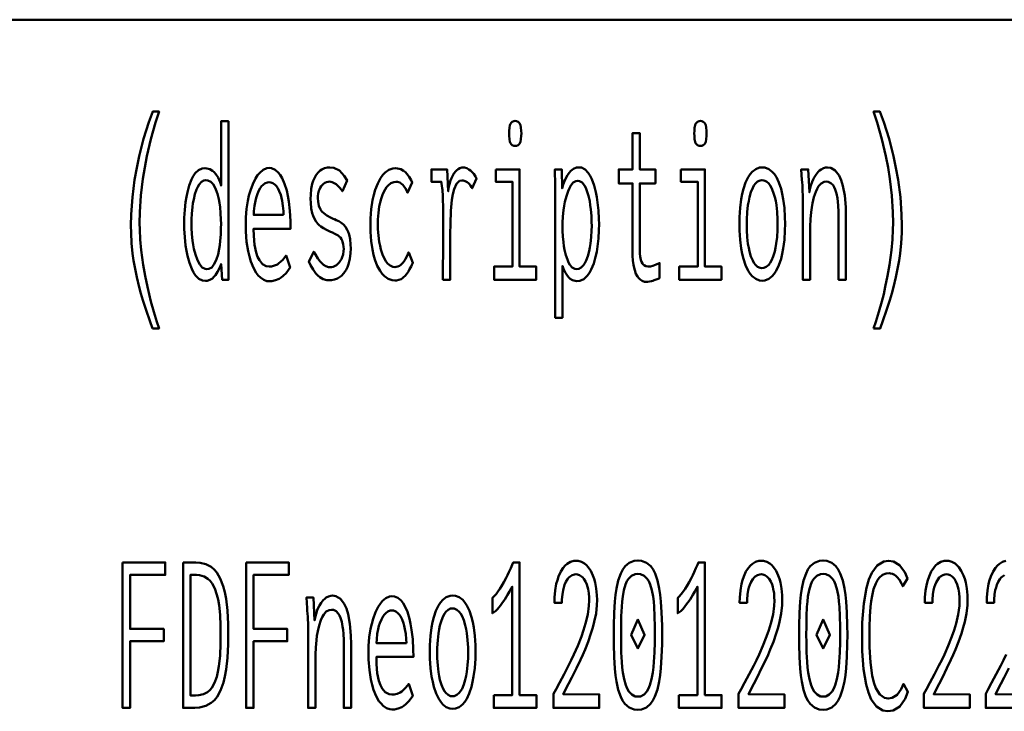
# Model space of a CAD drawing. Header units: millimetres. Extents: x 0 to 428, y 0 to 298.
# Tile 28 of 43: x 321 to 334, y 42 to 51. Entities that reach past the tile are written whole.
import ezdxf

# ---------------------------------------------------------------- set-up
doc = ezdxf.new("R2010")
doc.units = ezdxf.units.MM
doc.layers.add('am_0', color=7, linetype='Continuous', lineweight=50)
doc.layers.add('am_6', color=2, linetype='Continuous', lineweight=35)

# ---------------------------------------------------------------- blocks, each defined once
blk = doc.blocks.new('1_Drawing_frame_0_in_FDFneo120120C2225N1N4N_300Op0__1203')
at = {"layer": 'am_0'}
blk.add_line((224.62, 50.57), (407.5, 50.57), dxfattribs=at)
at = {"layer": 'am_6', "flags": 8}
blk.add_attdef('ExcludeFromBOM', (425, 296.5), '', height=0.5, dxfattribs=at)
blk = doc.blocks.new('80_text12__1_in_FDFneo120120C2225N1N4N_300Op0__1203')
at = {"layer": 'am_0'}
for points in [[(323.051, 46.568), (323.051, 46.568), (323.017, 46.665), (322.97, 46.804), (322.97, 46.804), (322.927, 46.936), (322.902, 47.021), (322.902, 47.021), (322.879, 47.105), (322.848, 47.233), (322.848, 47.233), (322.822, 47.362), (322.807, 47.45), (322.807, 47.45), (322.794, 47.538), (322.781, 47.672), (322.781, 47.672), (322.773, 47.809), (322.772, 47.901), (322.772, 47.901), (322.775, 48.046), (322.791, 48.268), (322.791, 48.268), (322.82, 48.494), (322.848, 48.648), (322.848, 48.648), (322.88, 48.801), (322.937, 49.025), (322.937, 49.025), (323.004, 49.24), (323.055, 49.379), (323.137, 49.379), (323.137, 49.379), (323.091, 49.237), (323.03, 49.021), (323.03, 49.021), (322.979, 48.803), (322.951, 48.655), (322.951, 48.655), (322.927, 48.508), (322.901, 48.29), (322.901, 48.29), (322.888, 48.075), (322.885, 47.933), (322.885, 47.933), (322.886, 47.849), (322.893, 47.719), (322.893, 47.719), (322.906, 47.582), (322.918, 47.488), (322.918, 47.488), (322.931, 47.393), (322.956, 47.25), (322.956, 47.25), (322.985, 47.107), (323.007, 47.012), (323.007, 47.012), (323.03, 46.918), (323.068, 46.783), (323.068, 46.783), (323.108, 46.652), (323.137, 46.568), (323.051, 46.568)], [(332.394, 46.568), (332.394, 46.568), (332.422, 46.652), (332.463, 46.783), (332.463, 46.783), (332.5, 46.918), (332.524, 47.012), (332.524, 47.012), (332.545, 47.107), (332.574, 47.25), (332.574, 47.25), (332.599, 47.393), (332.613, 47.488), (332.613, 47.488), (332.625, 47.582), (332.637, 47.719), (332.637, 47.719), (332.644, 47.849), (332.646, 47.933), (332.646, 47.933), (332.643, 48.075), (332.629, 48.29), (332.629, 48.29), (332.604, 48.508), (332.58, 48.655), (332.58, 48.655), (332.551, 48.803), (332.501, 49.021), (332.501, 49.021), (332.44, 49.237), (332.394, 49.379), (332.476, 49.379), (332.476, 49.379), (332.526, 49.24), (332.593, 49.025), (332.593, 49.025), (332.65, 48.801), (332.683, 48.648), (332.683, 48.648), (332.71, 48.494), (332.74, 48.268), (332.74, 48.268), (332.756, 48.046), (332.759, 47.901), (332.759, 47.901), (332.757, 47.809), (332.75, 47.672), (332.75, 47.672), (332.736, 47.538), (332.724, 47.45), (332.724, 47.45), (332.709, 47.362), (332.682, 47.233), (332.682, 47.233), (332.651, 47.105), (332.628, 47.021), (332.628, 47.021), (332.603, 46.936), (332.561, 46.804), (332.561, 46.804), (332.514, 46.665), (332.479, 46.568), (332.394, 46.568)], [(323.736, 47.184), (323.736, 47.184), (323.701, 47.189), (323.652, 47.212), (323.652, 47.212), (323.608, 47.255), (323.582, 47.294), (323.582, 47.294), (323.559, 47.341), (323.529, 47.42), (323.529, 47.42), (323.504, 47.51), (323.491, 47.576), (323.491, 47.576), (323.481, 47.645), (323.469, 47.751), (323.469, 47.751), (323.463, 47.859), (323.462, 47.933), (323.462, 47.933), (323.463, 48.003), (323.469, 48.107), (323.469, 48.107), (323.48, 48.207), (323.491, 48.273), (323.491, 48.273), (323.503, 48.336), (323.527, 48.422), (323.527, 48.422), (323.557, 48.497), (323.58, 48.541), (323.58, 48.541), (323.605, 48.579), (323.647, 48.619), (323.647, 48.619), (323.695, 48.641), (323.73, 48.646), (323.73, 48.646), (323.756, 48.643), (323.793, 48.632), (323.793, 48.632), (323.828, 48.612), (323.851, 48.593), (323.851, 48.593), (323.872, 48.569), (323.901, 48.523), (323.901, 48.523), (323.926, 48.465), (323.94, 48.419), (323.94, 49.254), (324.034, 49.254), (324.034, 47.512), (324.034, 47.512), (324.034, 47.493), (324.034, 47.463), (324.034, 47.463), (324.034, 47.43), (324.035, 47.406), (324.035, 47.406), (324.035, 47.383), (324.035, 47.353), (324.035, 47.353), (324.036, 47.327), (324.036, 47.313), (324.038, 47.2), (323.955, 47.2), (323.94, 47.403), (323.94, 47.403), (323.923, 47.359), (323.895, 47.302), (323.895, 47.302), (323.867, 47.258), (323.848, 47.235), (323.848, 47.235), (323.827, 47.217), (323.795, 47.197), (323.795, 47.197), (323.761, 47.186), (323.736, 47.184)], [(327.749, 48.934), (327.749, 48.934), (327.733, 48.936), (327.713, 48.943), (327.713, 48.943), (327.697, 48.958), (327.688, 48.971), (327.688, 48.971), (327.682, 48.988), (327.675, 49.021), (327.675, 49.021), (327.671, 49.063), (327.67, 49.095), (327.67, 49.095), (327.671, 49.128), (327.675, 49.17), (327.675, 49.17), (327.682, 49.203), (327.688, 49.22), (327.688, 49.22), (327.697, 49.233), (327.713, 49.247), (327.713, 49.247), (327.733, 49.255), (327.749, 49.257), (327.749, 49.257), (327.766, 49.255), (327.787, 49.248), (327.787, 49.248), (327.803, 49.233), (327.812, 49.22), (327.812, 49.22), (327.818, 49.204), (327.825, 49.171), (327.825, 49.171), (327.829, 49.129), (327.83, 49.095), (327.83, 49.095), (327.829, 49.063), (327.825, 49.021), (327.825, 49.021), (327.818, 48.988), (327.812, 48.971), (327.812, 48.971), (327.803, 48.958), (327.787, 48.943), (327.787, 48.943), (327.766, 48.936), (327.749, 48.934)], [(330.149, 48.934), (330.149, 48.934), (330.133, 48.936), (330.113, 48.943), (330.113, 48.943), (330.097, 48.958), (330.088, 48.971), (330.088, 48.971), (330.082, 48.988), (330.075, 49.021), (330.075, 49.021), (330.071, 49.063), (330.07, 49.095), (330.07, 49.095), (330.071, 49.128), (330.075, 49.17), (330.075, 49.17), (330.082, 49.203), (330.088, 49.22), (330.088, 49.22), (330.097, 49.233), (330.113, 49.247), (330.113, 49.247), (330.133, 49.255), (330.149, 49.257), (330.149, 49.257), (330.166, 49.255), (330.187, 49.248), (330.187, 49.248), (330.203, 49.233), (330.212, 49.22), (330.212, 49.22), (330.218, 49.204), (330.225, 49.171), (330.225, 49.171), (330.229, 49.129), (330.23, 49.095), (330.23, 49.095), (330.229, 49.063), (330.225, 49.021), (330.225, 49.021), (330.218, 48.988), (330.212, 48.971), (330.212, 48.971), (330.203, 48.958), (330.187, 48.943), (330.187, 48.943), (330.166, 48.936), (330.149, 48.934)], [(329.448, 47.171), (329.448, 47.171), (329.426, 47.173), (329.395, 47.184), (329.395, 47.184), (329.367, 47.203), (329.35, 47.22), (329.35, 47.22), (329.335, 47.241), (329.315, 47.278), (329.315, 47.278), (329.299, 47.322), (329.29, 47.355), (329.29, 47.355), (329.283, 47.391), (329.275, 47.448), (329.275, 47.448), (329.271, 47.51), (329.27, 47.554), (329.27, 48.448), (329.091, 48.448), (329.091, 48.63), (329.27, 48.63), (329.27, 49.101), (329.364, 49.101), (329.364, 48.63), (329.566, 48.63), (329.566, 48.448), (329.364, 48.448), (329.364, 47.619), (329.364, 47.619), (329.364, 47.586), (329.366, 47.541), (329.366, 47.541), (329.37, 47.502), (329.373, 47.48), (329.373, 47.48), (329.378, 47.459), (329.387, 47.432), (329.387, 47.432), (329.4, 47.41), (329.41, 47.398), (329.41, 47.398), (329.422, 47.387), (329.443, 47.376), (329.443, 47.376), (329.469, 47.37), (329.488, 47.369), (329.488, 47.369), (329.503, 47.371), (329.533, 47.379), (329.533, 47.379), (329.575, 47.396), (329.608, 47.411), (329.621, 47.416), (329.621, 47.221), (329.621, 47.221), (329.602, 47.213), (329.575, 47.202), (329.575, 47.202), (329.549, 47.192), (329.532, 47.186), (329.532, 47.186), (329.515, 47.181), (329.49, 47.175), (329.49, 47.175), (329.465, 47.172), (329.448, 47.171)], [(324.562, 47.179), (324.562, 47.179), (324.534, 47.182), (324.492, 47.198), (324.492, 47.198), (324.45, 47.228), (324.422, 47.255), (324.422, 47.255), (324.395, 47.289), (324.358, 47.354), (324.358, 47.354), (324.325, 47.436), (324.306, 47.499), (324.306, 47.499), (324.289, 47.57), (324.271, 47.689), (324.271, 47.689), (324.261, 47.826), (324.259, 47.925), (324.259, 47.925), (324.261, 48.004), (324.27, 48.117), (324.27, 48.117), (324.286, 48.224), (324.301, 48.291), (324.301, 48.291), (324.319, 48.355), (324.35, 48.44), (324.35, 48.44), (324.386, 48.512), (324.413, 48.553), (324.413, 48.553), (324.441, 48.587), (324.485, 48.624), (324.485, 48.624), (324.532, 48.644), (324.564, 48.648), (324.564, 48.648), (324.595, 48.645), (324.64, 48.625), (324.64, 48.625), (324.681, 48.59), (324.707, 48.557), (324.707, 48.557), (324.731, 48.517), (324.763, 48.444), (324.763, 48.444), (324.79, 48.356), (324.805, 48.288), (324.805, 48.288), (324.818, 48.214), (324.832, 48.092), (324.832, 48.092), (324.839, 47.957), (324.841, 47.86), (324.362, 47.86), (324.362, 47.86), (324.364, 47.769), (324.374, 47.65), (324.374, 47.65), (324.394, 47.551), (324.413, 47.496), (324.413, 47.496), (324.436, 47.451), (324.477, 47.403), (324.477, 47.403), (324.526, 47.377), (324.564, 47.372), (324.564, 47.372), (324.593, 47.373), (324.633, 47.382), (324.633, 47.382), (324.669, 47.398), (324.69, 47.413), (324.69, 47.413), (324.71, 47.43), (324.738, 47.459), (324.738, 47.459), (324.764, 47.49), (324.781, 47.512), (324.834, 47.356), (324.834, 47.356), (324.814, 47.326), (324.782, 47.286), (324.782, 47.286), (324.745, 47.25), (324.719, 47.229), (324.719, 47.229), (324.692, 47.211), (324.646, 47.192), (324.646, 47.192), (324.597, 47.181), (324.562, 47.179)], [(325.346, 47.192), (325.346, 47.192), (325.311, 47.195), (325.262, 47.208), (325.262, 47.208), (325.219, 47.232), (325.193, 47.255), (325.193, 47.255), (325.168, 47.282), (325.133, 47.331), (325.133, 47.331), (325.1, 47.39), (325.078, 47.435), (325.141, 47.563), (325.141, 47.563), (325.161, 47.525), (325.192, 47.476), (325.192, 47.476), (325.223, 47.435), (325.244, 47.413), (325.244, 47.413), (325.265, 47.394), (325.297, 47.374), (325.297, 47.374), (325.331, 47.363), (325.354, 47.361), (325.354, 47.361), (325.369, 47.362), (325.393, 47.368), (325.393, 47.368), (325.417, 47.378), (325.433, 47.388), (325.433, 47.388), (325.448, 47.4), (325.47, 47.421), (325.47, 47.421), (325.489, 47.448), (325.5, 47.468), (325.5, 47.468), (325.51, 47.491), (325.521, 47.528), (325.521, 47.528), (325.527, 47.57), (325.528, 47.6), (325.528, 47.6), (325.527, 47.627), (325.523, 47.662), (325.523, 47.662), (325.515, 47.692), (325.508, 47.71), (325.508, 47.71), (325.499, 47.725), (325.485, 47.745), (325.485, 47.745), (325.468, 47.762), (325.456, 47.771), (325.456, 47.771), (325.441, 47.78), (325.415, 47.795), (325.415, 47.795), (325.384, 47.81), (325.359, 47.821), (325.332, 47.833), (325.332, 47.833), (325.304, 47.846), (325.266, 47.868), (325.266, 47.868), (325.232, 47.89), (325.212, 47.906), (325.212, 47.906), (325.193, 47.924), (325.168, 47.957), (325.168, 47.957), (325.145, 47.997), (325.132, 48.028), (325.132, 48.028), (325.12, 48.063), (325.108, 48.124), (325.108, 48.124), (325.101, 48.195), (325.1, 48.248), (325.1, 48.248), (325.101, 48.302), (325.108, 48.377), (325.108, 48.377), (325.121, 48.442), (325.134, 48.481), (325.134, 48.481), (325.148, 48.515), (325.173, 48.559), (325.173, 48.559), (325.201, 48.595), (325.223, 48.614), (325.223, 48.614), (325.245, 48.629), (325.281, 48.645), (325.281, 48.645), (325.318, 48.654), (325.345, 48.656), (325.345, 48.656), (325.4, 48.649), (325.473, 48.614), (325.473, 48.614), (325.536, 48.548), (325.572, 48.487), (325.511, 48.347), (325.511, 48.347), (325.479, 48.392), (325.431, 48.44), (325.431, 48.44), (325.38, 48.466), (325.346, 48.471), (325.346, 48.471), (325.329, 48.47), (325.306, 48.465), (325.306, 48.465), (325.283, 48.455), (325.269, 48.445), (325.269, 48.445), (325.256, 48.434), (325.238, 48.414), (325.238, 48.414), (325.223, 48.389), (325.214, 48.371), (325.214, 48.371), (325.207, 48.35), (325.199, 48.318), (325.199, 48.318), (325.195, 48.281), (325.194, 48.256), (325.194, 48.256), (325.196, 48.213), (325.207, 48.157), (325.207, 48.157), (325.228, 48.11), (325.247, 48.085), (325.247, 48.085), (325.27, 48.062), (325.31, 48.031), (325.31, 48.031), (325.356, 48.005), (325.39, 47.989), (325.39, 47.989), (325.395, 47.987), (325.401, 47.985), (325.401, 47.985), (325.406, 47.983), (325.409, 47.983), (325.409, 47.983), (325.431, 47.973), (325.464, 47.957), (325.464, 47.957), (325.493, 47.94), (325.51, 47.928), (325.51, 47.928), (325.527, 47.914), (325.55, 47.885), (325.55, 47.885), (325.572, 47.848), (325.586, 47.819), (325.586, 47.819), (325.598, 47.785), (325.611, 47.726), (325.611, 47.726), (325.618, 47.656), (325.619, 47.603), (325.619, 47.603), (325.617, 47.546), (325.609, 47.469), (325.609, 47.469), (325.592, 47.402), (325.577, 47.362), (325.577, 47.362), (325.56, 47.328), (325.531, 47.284), (325.531, 47.284), (325.498, 47.249), (325.474, 47.231), (325.474, 47.231), (325.449, 47.217), (325.411, 47.202), (325.411, 47.202), (325.372, 47.194), (325.346, 47.192)], [(326.191, 47.19), (326.191, 47.19), (326.155, 47.193), (326.105, 47.211), (326.105, 47.211), (326.058, 47.245), (326.028, 47.275), (326.028, 47.275), (326.001, 47.313), (325.964, 47.38), (325.964, 47.38), (325.933, 47.461), (325.915, 47.523), (325.915, 47.523), (325.901, 47.59), (325.885, 47.699), (325.885, 47.699), (325.876, 47.819), (325.874, 47.905), (325.874, 47.905), (325.876, 47.993), (325.885, 48.116), (325.885, 48.116), (325.902, 48.229), (325.918, 48.299), (325.918, 48.299), (325.936, 48.363), (325.969, 48.448), (325.969, 48.448), (326.007, 48.518), (326.035, 48.557), (326.035, 48.557), (326.065, 48.589), (326.113, 48.623), (326.113, 48.623), (326.164, 48.642), (326.199, 48.646), (326.199, 48.646), (326.227, 48.643), (326.267, 48.632), (326.267, 48.632), (326.304, 48.611), (326.327, 48.592), (326.327, 48.592), (326.348, 48.57), (326.377, 48.532), (326.377, 48.532), (326.401, 48.49), (326.415, 48.458), (326.357, 48.326), (326.357, 48.326), (326.345, 48.35), (326.327, 48.383), (326.327, 48.383), (326.307, 48.412), (326.294, 48.429), (326.294, 48.429), (326.279, 48.443), (326.254, 48.459), (326.254, 48.459), (326.226, 48.467), (326.205, 48.469), (326.205, 48.469), (326.179, 48.466), (326.141, 48.451), (326.141, 48.451), (326.106, 48.423), (326.084, 48.398), (326.084, 48.398), (326.064, 48.367), (326.037, 48.313), (326.037, 48.313), (326.014, 48.25), (326.001, 48.202), (326.001, 48.202), (325.99, 48.15), (325.979, 48.068), (325.979, 48.068), (325.972, 47.979), (325.971, 47.916), (325.971, 47.916), (325.972, 47.857), (325.978, 47.771), (325.978, 47.771), (325.989, 47.69), (325.999, 47.638), (325.999, 47.638), (326.01, 47.59), (326.032, 47.525), (326.032, 47.525), (326.057, 47.47), (326.076, 47.438), (326.076, 47.438), (326.097, 47.411), (326.13, 47.382), (326.13, 47.382), (326.166, 47.367), (326.191, 47.364), (326.191, 47.364), (326.207, 47.365), (326.23, 47.37), (326.23, 47.37), (326.251, 47.38), (326.264, 47.39), (326.264, 47.39), (326.277, 47.401), (326.294, 47.419), (326.294, 47.419), (326.31, 47.44), (326.32, 47.455), (326.32, 47.455), (326.33, 47.472), (326.345, 47.5), (326.345, 47.5), (326.36, 47.531), (326.371, 47.554), (326.426, 47.418), (326.413, 47.394), (326.413, 47.394), (326.401, 47.369), (326.383, 47.336), (326.383, 47.336), (326.366, 47.306), (326.355, 47.289), (326.355, 47.289), (326.344, 47.273), (326.325, 47.251), (326.325, 47.251), (326.304, 47.231), (326.288, 47.219), (326.288, 47.219), (326.271, 47.208), (326.243, 47.197), (326.243, 47.197), (326.213, 47.191), (326.191, 47.19)], [(326.813, 47.2), (326.813, 47.2), (326.814, 47.259), (326.814, 47.38), (326.814, 47.38), (326.815, 47.541), (326.816, 47.671), (326.817, 47.933), (326.817, 47.933), (326.817, 48.002), (326.817, 48.093), (326.817, 48.093), (326.816, 48.171), (326.814, 48.215), (326.814, 48.215), (326.813, 48.253), (326.811, 48.304), (326.811, 48.304), (326.809, 48.344), (326.807, 48.366), (326.807, 48.366), (326.805, 48.386), (326.801, 48.416), (326.801, 48.416), (326.796, 48.448), (326.793, 48.469), (326.665, 48.469), (326.665, 48.63), (326.867, 48.63), (326.882, 48.347), (326.882, 48.347), (326.888, 48.385), (326.898, 48.439), (326.898, 48.439), (326.913, 48.487), (326.924, 48.516), (326.924, 48.516), (326.937, 48.543), (326.957, 48.577), (326.957, 48.577), (326.979, 48.605), (326.995, 48.621), (326.995, 48.621), (327.01, 48.634), (327.034, 48.647), (327.034, 48.647), (327.058, 48.655), (327.074, 48.656), (327.074, 48.656), (327.093, 48.654), (327.122, 48.646), (327.122, 48.646), (327.151, 48.63), (327.171, 48.616), (327.171, 48.616), (327.189, 48.599), (327.214, 48.57), (327.214, 48.57), (327.235, 48.537), (327.248, 48.513), (327.193, 48.386), (327.193, 48.386), (327.186, 48.4), (327.172, 48.421), (327.172, 48.421), (327.155, 48.441), (327.141, 48.455), (327.141, 48.455), (327.127, 48.466), (327.103, 48.479), (327.103, 48.479), (327.078, 48.486), (327.06, 48.487), (327.06, 48.487), (327.029, 48.48), (326.989, 48.443), (326.989, 48.443), (326.958, 48.374), (326.942, 48.31), (326.942, 48.31), (326.93, 48.233), (326.917, 48.093), (326.917, 48.093), (326.91, 47.924), (326.908, 47.795), (326.908, 47.2), (326.813, 47.2)], [(327.498, 48.63), (327.807, 48.63), (327.807, 47.369), (328.022, 47.369), (328.022, 47.2), (327.476, 47.2), (327.476, 47.369), (327.714, 47.369), (327.714, 48.469), (327.498, 48.469), (327.498, 48.63)], [(328.268, 48.31), (328.268, 48.31), (328.268, 48.379), (328.267, 48.478), (328.267, 48.478), (328.265, 48.571), (328.264, 48.63), (328.354, 48.63), (328.358, 48.383), (328.358, 48.383), (328.373, 48.433), (328.399, 48.499), (328.399, 48.499), (328.428, 48.554), (328.449, 48.585), (328.449, 48.585), (328.471, 48.611), (328.507, 48.638), (328.507, 48.638), (328.546, 48.653), (328.573, 48.656), (328.573, 48.656), (328.608, 48.652), (328.655, 48.629), (328.655, 48.629), (328.697, 48.586), (328.722, 48.547), (328.722, 48.547), (328.744, 48.501), (328.773, 48.423), (328.773, 48.423), (328.796, 48.334), (328.808, 48.269), (328.808, 48.269), (328.818, 48.2), (328.829, 48.096), (328.829, 48.096), (328.835, 47.99), (328.836, 47.918), (328.836, 47.918), (328.835, 47.843), (328.828, 47.734), (328.828, 47.734), (328.817, 47.629), (328.806, 47.561), (328.806, 47.561), (328.792, 47.497), (328.767, 47.409), (328.767, 47.409), (328.736, 47.333), (328.711, 47.288), (328.711, 47.288), (328.684, 47.25), (328.639, 47.208), (328.639, 47.208), (328.587, 47.186), (328.55, 47.182), (328.55, 47.182), (328.526, 47.184), (328.493, 47.194), (328.493, 47.194), (328.463, 47.212), (328.444, 47.229), (328.444, 47.229), (328.427, 47.25), (328.401, 47.291), (328.401, 47.291), (328.377, 47.341), (328.361, 47.379), (328.361, 46.706), (328.268, 46.706), (328.268, 48.31)], [(329.898, 48.63), (330.207, 48.63), (330.207, 47.369), (330.422, 47.369), (330.422, 47.2), (329.876, 47.2), (329.876, 47.369), (330.114, 47.369), (330.114, 48.469), (329.898, 48.469), (329.898, 48.63)], [(330.95, 47.187), (330.95, 47.187), (330.915, 47.191), (330.867, 47.21), (330.867, 47.21), (330.822, 47.245), (330.795, 47.278), (330.795, 47.278), (330.769, 47.317), (330.735, 47.388), (330.735, 47.388), (330.707, 47.472), (330.691, 47.536), (330.691, 47.536), (330.678, 47.605), (330.663, 47.717), (330.663, 47.717), (330.656, 47.839), (330.654, 47.925), (330.654, 47.925), (330.656, 48.012), (330.663, 48.133), (330.663, 48.133), (330.677, 48.244), (330.69, 48.313), (330.69, 48.313), (330.706, 48.376), (330.734, 48.459), (330.734, 48.459), (330.768, 48.528), (330.793, 48.567), (330.793, 48.567), (330.821, 48.599), (330.866, 48.634), (330.866, 48.634), (330.916, 48.652), (330.951, 48.656), (330.951, 48.656), (330.986, 48.652), (331.036, 48.634), (331.036, 48.634), (331.081, 48.599), (331.108, 48.567), (331.108, 48.567), (331.134, 48.528), (331.167, 48.459), (331.167, 48.459), (331.195, 48.376), (331.21, 48.313), (331.21, 48.313), (331.223, 48.244), (331.237, 48.133), (331.237, 48.133), (331.244, 48.012), (331.246, 47.925), (331.246, 47.925), (331.244, 47.839), (331.237, 47.717), (331.237, 47.717), (331.222, 47.605), (331.209, 47.536), (331.209, 47.536), (331.194, 47.472), (331.165, 47.388), (331.165, 47.388), (331.132, 47.317), (331.106, 47.278), (331.106, 47.278), (331.078, 47.245), (331.034, 47.21), (331.034, 47.21), (330.985, 47.191), (330.95, 47.187)], [(331.476, 48.245), (331.476, 48.245), (331.476, 48.269), (331.476, 48.305), (331.476, 48.305), (331.474, 48.338), (331.473, 48.36), (331.473, 48.36), (331.472, 48.383), (331.47, 48.421), (331.47, 48.421), (331.467, 48.463), (331.465, 48.493), (331.456, 48.63), (331.547, 48.63), (331.562, 48.334), (331.562, 48.334), (331.568, 48.369), (331.58, 48.42), (331.58, 48.42), (331.596, 48.468), (331.609, 48.498), (331.609, 48.498), (331.624, 48.526), (331.648, 48.564), (331.648, 48.564), (331.674, 48.596), (331.693, 48.614), (331.693, 48.614), (331.712, 48.629), (331.742, 48.645), (331.742, 48.645), (331.772, 48.654), (331.792, 48.656), (331.792, 48.656), (331.838, 48.649), (331.897, 48.614), (331.897, 48.614), (331.946, 48.549), (331.973, 48.489), (331.973, 48.489), (331.995, 48.417), (332.019, 48.29), (332.019, 48.29), (332.032, 48.14), (332.034, 48.027), (332.034, 47.2), (331.94, 47.2), (331.94, 47.92), (331.94, 47.92), (331.94, 47.988), (331.938, 48.08), (331.938, 48.08), (331.934, 48.162), (331.93, 48.211), (331.93, 48.211), (331.924, 48.256), (331.913, 48.316), (331.913, 48.316), (331.897, 48.369), (331.884, 48.399), (331.884, 48.399), (331.868, 48.425), (331.84, 48.453), (331.84, 48.453), (331.806, 48.469), (331.779, 48.471), (331.779, 48.471), (331.751, 48.468), (331.713, 48.448), (331.713, 48.448), (331.68, 48.411), (331.66, 48.377), (331.66, 48.377), (331.643, 48.337), (331.62, 48.27), (331.62, 48.27), (331.602, 48.193), (331.592, 48.136), (331.592, 48.136), (331.585, 48.077), (331.577, 47.985), (331.577, 47.985), (331.572, 47.891), (331.571, 47.827), (331.571, 47.2), (331.476, 47.2), (331.476, 48.245)], [(323.757, 47.338), (323.757, 47.338), (323.783, 47.341), (323.818, 47.36), (323.818, 47.36), (323.848, 47.395), (323.865, 47.428), (323.865, 47.428), (323.881, 47.465), (323.9, 47.528), (323.9, 47.528), (323.915, 47.598), (323.923, 47.649), (323.923, 47.649), (323.929, 47.702), (323.935, 47.784), (323.935, 47.784), (323.938, 47.867), (323.939, 47.923), (323.939, 47.923), (323.938, 47.979), (323.934, 48.062), (323.934, 48.062), (323.927, 48.142), (323.92, 48.195), (323.92, 48.195), (323.911, 48.244), (323.894, 48.312), (323.894, 48.312), (323.872, 48.371), (323.856, 48.406), (323.856, 48.406), (323.837, 48.436), (323.805, 48.469), (323.805, 48.469), (323.768, 48.486), (323.742, 48.49), (323.742, 48.49), (323.718, 48.486), (323.685, 48.468), (323.685, 48.468), (323.655, 48.435), (323.638, 48.404), (323.638, 48.404), (323.622, 48.369), (323.601, 48.308), (323.601, 48.308), (323.585, 48.24), (323.576, 48.19), (323.576, 48.19), (323.569, 48.138), (323.561, 48.06), (323.561, 48.06), (323.556, 47.981), (323.556, 47.928), (323.556, 47.928), (323.557, 47.872), (323.561, 47.79), (323.561, 47.79), (323.57, 47.707), (323.578, 47.652), (323.578, 47.652), (323.588, 47.6), (323.607, 47.528), (323.607, 47.528), (323.629, 47.464), (323.647, 47.427), (323.647, 47.427), (323.666, 47.395), (323.697, 47.36), (323.697, 47.36), (323.732, 47.341), (323.757, 47.338)], [(328.549, 47.338), (328.549, 47.338), (328.573, 47.341), (328.606, 47.357), (328.606, 47.357), (328.636, 47.387), (328.654, 47.415), (328.654, 47.415), (328.671, 47.448), (328.692, 47.505), (328.692, 47.505), (328.71, 47.571), (328.719, 47.619), (328.719, 47.619), (328.727, 47.671), (328.736, 47.751), (328.736, 47.751), (328.74, 47.836), (328.741, 47.894), (328.741, 47.894), (328.74, 47.948), (328.737, 48.029), (328.737, 48.029), (328.73, 48.11), (328.723, 48.164), (328.723, 48.164), (328.715, 48.216), (328.7, 48.288), (328.7, 48.288), (328.68, 48.352), (328.665, 48.39), (328.665, 48.39), (328.648, 48.423), (328.618, 48.459), (328.618, 48.459), (328.585, 48.478), (328.56, 48.482), (328.56, 48.482), (328.535, 48.478), (328.501, 48.458), (328.501, 48.458), (328.47, 48.422), (328.452, 48.388), (328.452, 48.388), (328.435, 48.349), (328.413, 48.283), (328.413, 48.283), (328.395, 48.21), (328.386, 48.156), (328.386, 48.156), (328.378, 48.101), (328.369, 48.019), (328.369, 48.019), (328.365, 47.937), (328.364, 47.883), (328.364, 47.883), (328.365, 47.834), (328.369, 47.76), (328.369, 47.76), (328.376, 47.686), (328.382, 47.636), (328.382, 47.636), (328.39, 47.588), (328.406, 47.52), (328.406, 47.52), (328.426, 47.46), (328.441, 47.424), (328.441, 47.424), (328.459, 47.393), (328.489, 47.359), (328.489, 47.359), (328.524, 47.341), (328.549, 47.338)], [(330.946, 47.351), (330.946, 47.351), (330.97, 47.354), (331.003, 47.368), (331.003, 47.368), (331.034, 47.394), (331.053, 47.419), (331.053, 47.419), (331.071, 47.449), (331.094, 47.502), (331.094, 47.502), (331.113, 47.566), (331.124, 47.614), (331.124, 47.614), (331.133, 47.667), (331.143, 47.752), (331.143, 47.752), (331.149, 47.846), (331.15, 47.912), (331.15, 47.912), (331.149, 47.982), (331.143, 48.079), (331.143, 48.079), (331.134, 48.167), (331.125, 48.221), (331.125, 48.221), (331.114, 48.271), (331.094, 48.336), (331.094, 48.336), (331.071, 48.391), (331.054, 48.421), (331.054, 48.421), (331.035, 48.446), (331.004, 48.472), (331.004, 48.472), (330.97, 48.487), (330.946, 48.49), (330.946, 48.49), (330.923, 48.487), (330.891, 48.472), (330.891, 48.472), (330.862, 48.445), (330.843, 48.42), (330.843, 48.42), (330.827, 48.39), (330.804, 48.335), (330.804, 48.335), (330.785, 48.269), (330.775, 48.219), (330.775, 48.219), (330.766, 48.165), (330.757, 48.076), (330.757, 48.076), (330.751, 47.979), (330.75, 47.91), (330.75, 47.91), (330.751, 47.843), (330.757, 47.75), (330.757, 47.75), (330.766, 47.664), (330.775, 47.612), (330.775, 47.612), (330.785, 47.564), (330.804, 47.501), (330.804, 47.501), (330.827, 47.448), (330.843, 47.418), (330.843, 47.418), (330.862, 47.394), (330.891, 47.368), (330.891, 47.368), (330.923, 47.354), (330.946, 47.351)], [(324.75, 48.04), (324.75, 48.04), (324.748, 48.089), (324.742, 48.158), (324.742, 48.158), (324.732, 48.222), (324.723, 48.262), (324.723, 48.262), (324.713, 48.299), (324.694, 48.347), (324.694, 48.347), (324.673, 48.388), (324.657, 48.411), (324.657, 48.411), (324.64, 48.43), (324.612, 48.45), (324.612, 48.45), (324.583, 48.461), (324.562, 48.464), (324.562, 48.464), (324.541, 48.461), (324.511, 48.45), (324.511, 48.45), (324.483, 48.43), (324.465, 48.411), (324.465, 48.411), (324.448, 48.388), (324.426, 48.347), (324.426, 48.347), (324.406, 48.299), (324.395, 48.262), (324.395, 48.262), (324.385, 48.222), (324.374, 48.158), (324.374, 48.158), (324.366, 48.089), (324.363, 48.04), (324.75, 48.04)]]:
    blk.add_lwpolyline(points, dxfattribs=at)
at = {"layer": 'am_6', "flags": 8}
blk.add_attdef('ExcludeFromBOM', (337.759, 48.879), '', height=0.5, dxfattribs=at)
blk = doc.blocks.new('97_text29__1_in_FDFneo120120C2225N1N4N_300Op0__1203')
at = {"layer": 'am_0'}
for points in [[(322.664, 43.535), (323.216, 43.535), (323.216, 43.374), (322.76, 43.374), (322.76, 42.674), (323.198, 42.674), (323.198, 42.513), (322.76, 42.513), (322.76, 41.65), (322.664, 41.65), (322.664, 43.535)], [(323.447, 43.535), (323.611, 43.535), (323.611, 43.535), (323.667, 43.531), (323.743, 43.513), (323.743, 43.513), (323.81, 43.478), (323.849, 43.445), (323.849, 43.445), (323.884, 43.405), (323.93, 43.327), (323.93, 43.327), (323.967, 43.229), (323.987, 43.151), (323.987, 43.151), (324.004, 43.064), (324.022, 42.913), (324.022, 42.913), (324.031, 42.736), (324.033, 42.604), (324.033, 42.604), (324.031, 42.474), (324.022, 42.299), (324.022, 42.299), (324.006, 42.146), (323.99, 42.058), (323.99, 42.058), (323.971, 41.978), (323.934, 41.876), (323.934, 41.876), (323.889, 41.794), (323.853, 41.749), (323.853, 41.749), (323.812, 41.714), (323.742, 41.675), (323.742, 41.675), (323.661, 41.654), (323.6, 41.65), (323.447, 41.65), (323.447, 43.535)], [(324.264, 43.535), (324.816, 43.535), (324.816, 43.374), (324.36, 43.374), (324.36, 42.674), (324.798, 42.674), (324.798, 42.513), (324.36, 42.513), (324.36, 41.65), (324.264, 41.65), (324.264, 43.535)], [(327.472, 41.816), (327.711, 41.816), (327.711, 43.223), (327.711, 43.223), (327.698, 43.197), (327.676, 43.157), (327.676, 43.157), (327.651, 43.114), (327.633, 43.085), (327.633, 43.085), (327.615, 43.056), (327.586, 43.015), (327.586, 43.015), (327.558, 42.977), (327.538, 42.953), (327.538, 42.953), (327.52, 42.931), (327.494, 42.904), (327.494, 42.904), (327.47, 42.886), (327.456, 42.877), (327.456, 43.075), (327.456, 43.075), (327.474, 43.092), (327.502, 43.124), (327.502, 43.124), (327.531, 43.164), (327.552, 43.195), (327.552, 43.195), (327.573, 43.229), (327.603, 43.28), (327.603, 43.28), (327.632, 43.334), (327.65, 43.371), (327.65, 43.371), (327.668, 43.408), (327.692, 43.459), (327.692, 43.459), (327.712, 43.506), (327.724, 43.535), (327.807, 43.535), (327.807, 41.816), (328.024, 41.816), (328.024, 41.65), (327.472, 41.65), (327.472, 41.816)], [(328.279, 41.894), (328.279, 41.894), (328.322, 41.973), (328.383, 42.087), (328.383, 42.087), (328.44, 42.198), (328.476, 42.269), (328.476, 42.269), (328.511, 42.342), (328.56, 42.456), (328.56, 42.456), (328.607, 42.575), (328.636, 42.659), (328.636, 42.659), (328.662, 42.742), (328.69, 42.86), (328.69, 42.86), (328.705, 42.971), (328.708, 43.041), (328.708, 43.041), (328.707, 43.08), (328.703, 43.136), (328.703, 43.136), (328.694, 43.187), (328.686, 43.219), (328.686, 43.219), (328.677, 43.249), (328.66, 43.288), (328.66, 43.288), (328.64, 43.321), (328.625, 43.34), (328.625, 43.34), (328.61, 43.355), (328.584, 43.372), (328.584, 43.372), (328.558, 43.381), (328.539, 43.383), (328.539, 43.383), (328.518, 43.381), (328.488, 43.372), (328.488, 43.372), (328.461, 43.355), (328.444, 43.339), (328.444, 43.339), (328.428, 43.319), (328.407, 43.285), (328.407, 43.285), (328.389, 43.243), (328.379, 43.211), (328.379, 43.211), (328.37, 43.176), (328.361, 43.119), (328.361, 43.119), (328.356, 43.057), (328.355, 43.012), (328.258, 43.012), (328.258, 43.012), (328.259, 43.079), (328.267, 43.172), (328.267, 43.172), (328.282, 43.256), (328.296, 43.307), (328.296, 43.307), (328.312, 43.355), (328.34, 43.416), (328.34, 43.416), (328.373, 43.467), (328.397, 43.495), (328.397, 43.495), (328.423, 43.518), (328.465, 43.542), (328.465, 43.542), (328.508, 43.556), (328.539, 43.558), (328.539, 43.558), (328.567, 43.556), (328.608, 43.543), (328.608, 43.543), (328.648, 43.52), (328.673, 43.499), (328.673, 43.499), (328.697, 43.472), (328.729, 43.425), (328.729, 43.425), (328.757, 43.367), (328.773, 43.323), (328.773, 43.323), (328.786, 43.275), (328.801, 43.197), (328.801, 43.197), (328.809, 43.111), (328.81, 43.05), (328.81, 43.05), (328.808, 42.981), (328.797, 42.874), (328.797, 42.874), (328.775, 42.765), (328.755, 42.69), (328.755, 42.69), (328.732, 42.616), (328.695, 42.508), (328.695, 42.508), (328.655, 42.405), (328.626, 42.34), (328.626, 42.34), (328.595, 42.273), (328.543, 42.164), (328.543, 42.164), (328.485, 42.046), (328.442, 41.962), (328.373, 41.827), (328.838, 41.825), (328.838, 41.65), (328.245, 41.65), (328.245, 41.832), (328.279, 41.894)], [(329.339, 41.624), (329.339, 41.624), (329.29, 41.629), (329.226, 41.654), (329.226, 41.654), (329.172, 41.701), (329.142, 41.744), (329.142, 41.744), (329.117, 41.795), (329.085, 41.885), (329.085, 41.885), (329.062, 41.992), (329.05, 42.072), (329.05, 42.072), (329.042, 42.16), (329.033, 42.308), (329.033, 42.308), (329.028, 42.476), (329.027, 42.599), (329.027, 42.599), (329.028, 42.719), (329.033, 42.884), (329.033, 42.884), (329.042, 43.03), (329.051, 43.116), (329.051, 43.116), (329.062, 43.196), (329.086, 43.301), (329.086, 43.301), (329.118, 43.391), (329.143, 43.442), (329.143, 43.442), (329.173, 43.485), (329.227, 43.531), (329.227, 43.531), (329.291, 43.556), (329.339, 43.561), (329.339, 43.561), (329.388, 43.556), (329.453, 43.531), (329.453, 43.531), (329.506, 43.485), (329.536, 43.442), (329.536, 43.442), (329.562, 43.391), (329.594, 43.301), (329.594, 43.301), (329.617, 43.196), (329.629, 43.117), (329.629, 43.117), (329.638, 43.03), (329.647, 42.885), (329.647, 42.885), (329.652, 42.72), (329.653, 42.599), (329.653, 42.599), (329.652, 42.478), (329.647, 42.311), (329.647, 42.311), (329.637, 42.163), (329.628, 42.075), (329.628, 42.075), (329.616, 41.994), (329.592, 41.887), (329.592, 41.887), (329.56, 41.796), (329.534, 41.744), (329.534, 41.744), (329.504, 41.701), (329.451, 41.654), (329.451, 41.654), (329.387, 41.629), (329.339, 41.624)], [(329.872, 41.816), (330.111, 41.816), (330.111, 43.223), (330.111, 43.223), (330.098, 43.197), (330.076, 43.157), (330.076, 43.157), (330.051, 43.114), (330.033, 43.085), (330.033, 43.085), (330.015, 43.056), (329.986, 43.015), (329.986, 43.015), (329.958, 42.977), (329.938, 42.953), (329.938, 42.953), (329.92, 42.931), (329.894, 42.904), (329.894, 42.904), (329.87, 42.886), (329.856, 42.877), (329.856, 43.075), (329.856, 43.075), (329.874, 43.092), (329.902, 43.124), (329.902, 43.124), (329.931, 43.164), (329.952, 43.195), (329.952, 43.195), (329.973, 43.229), (330.003, 43.28), (330.003, 43.28), (330.032, 43.334), (330.05, 43.371), (330.05, 43.371), (330.068, 43.408), (330.092, 43.459), (330.092, 43.459), (330.112, 43.506), (330.124, 43.535), (330.207, 43.535), (330.207, 41.816), (330.424, 41.816), (330.424, 41.65), (329.872, 41.65), (329.872, 41.816)], [(330.679, 41.894), (330.679, 41.894), (330.722, 41.973), (330.783, 42.087), (330.783, 42.087), (330.84, 42.198), (330.876, 42.269), (330.876, 42.269), (330.911, 42.342), (330.96, 42.456), (330.96, 42.456), (331.007, 42.575), (331.036, 42.659), (331.036, 42.659), (331.062, 42.742), (331.09, 42.86), (331.09, 42.86), (331.105, 42.971), (331.108, 43.041), (331.108, 43.041), (331.107, 43.08), (331.103, 43.136), (331.103, 43.136), (331.094, 43.187), (331.086, 43.219), (331.086, 43.219), (331.077, 43.249), (331.06, 43.288), (331.06, 43.288), (331.04, 43.321), (331.025, 43.34), (331.025, 43.34), (331.01, 43.355), (330.984, 43.372), (330.984, 43.372), (330.958, 43.381), (330.939, 43.383), (330.939, 43.383), (330.918, 43.381), (330.888, 43.372), (330.888, 43.372), (330.861, 43.355), (330.844, 43.339), (330.844, 43.339), (330.828, 43.319), (330.807, 43.285), (330.807, 43.285), (330.789, 43.243), (330.779, 43.211), (330.779, 43.211), (330.77, 43.176), (330.761, 43.119), (330.761, 43.119), (330.756, 43.057), (330.755, 43.012), (330.658, 43.012), (330.658, 43.012), (330.659, 43.079), (330.667, 43.172), (330.667, 43.172), (330.682, 43.256), (330.696, 43.307), (330.696, 43.307), (330.712, 43.355), (330.74, 43.416), (330.74, 43.416), (330.773, 43.467), (330.797, 43.495), (330.797, 43.495), (330.823, 43.518), (330.865, 43.542), (330.865, 43.542), (330.908, 43.556), (330.939, 43.558), (330.939, 43.558), (330.967, 43.556), (331.008, 43.543), (331.008, 43.543), (331.048, 43.52), (331.073, 43.499), (331.073, 43.499), (331.097, 43.472), (331.129, 43.425), (331.129, 43.425), (331.157, 43.367), (331.173, 43.323), (331.173, 43.323), (331.186, 43.275), (331.201, 43.197), (331.201, 43.197), (331.209, 43.111), (331.21, 43.05), (331.21, 43.05), (331.208, 42.981), (331.197, 42.874), (331.197, 42.874), (331.175, 42.765), (331.155, 42.69), (331.155, 42.69), (331.132, 42.616), (331.095, 42.508), (331.095, 42.508), (331.055, 42.405), (331.026, 42.34), (331.026, 42.34), (330.995, 42.273), (330.943, 42.164), (330.943, 42.164), (330.885, 42.046), (330.842, 41.962), (330.773, 41.827), (331.238, 41.825), (331.238, 41.65), (330.645, 41.65), (330.645, 41.832), (330.679, 41.894)], [(331.739, 41.624), (331.739, 41.624), (331.69, 41.629), (331.626, 41.654), (331.626, 41.654), (331.572, 41.701), (331.542, 41.744), (331.542, 41.744), (331.517, 41.795), (331.485, 41.885), (331.485, 41.885), (331.462, 41.992), (331.45, 42.072), (331.45, 42.072), (331.442, 42.16), (331.433, 42.308), (331.433, 42.308), (331.428, 42.476), (331.427, 42.599), (331.427, 42.599), (331.428, 42.719), (331.433, 42.884), (331.433, 42.884), (331.442, 43.03), (331.451, 43.116), (331.451, 43.116), (331.462, 43.196), (331.486, 43.301), (331.486, 43.301), (331.518, 43.391), (331.543, 43.442), (331.543, 43.442), (331.573, 43.485), (331.627, 43.531), (331.627, 43.531), (331.691, 43.556), (331.739, 43.561), (331.739, 43.561), (331.788, 43.556), (331.853, 43.531), (331.853, 43.531), (331.906, 43.485), (331.936, 43.442), (331.936, 43.442), (331.962, 43.391), (331.993, 43.301), (331.993, 43.301), (332.017, 43.196), (332.029, 43.117), (332.029, 43.117), (332.038, 43.03), (332.047, 42.885), (332.047, 42.885), (332.052, 42.72), (332.053, 42.599), (332.053, 42.599), (332.052, 42.478), (332.047, 42.311), (332.047, 42.311), (332.037, 42.163), (332.028, 42.075), (332.028, 42.075), (332.016, 41.994), (331.992, 41.887), (331.992, 41.887), (331.96, 41.796), (331.934, 41.744), (331.934, 41.744), (331.904, 41.701), (331.851, 41.654), (331.851, 41.654), (331.787, 41.629), (331.739, 41.624)], [(332.576, 41.606), (332.576, 41.606), (332.513, 41.616), (332.43, 41.667), (332.43, 41.667), (332.363, 41.761), (332.326, 41.849), (332.326, 41.849), (332.296, 41.955), (332.264, 42.15), (332.264, 42.15), (332.246, 42.386), (332.243, 42.566), (332.243, 42.566), (332.247, 42.757), (332.265, 43.004), (332.265, 43.004), (332.3, 43.205), (332.332, 43.313), (332.332, 43.313), (332.371, 43.402), (332.441, 43.497), (332.441, 43.497), (332.525, 43.549), (332.588, 43.558), (332.588, 43.558), (332.649, 43.549), (332.729, 43.501), (332.729, 43.501), (332.796, 43.411), (332.834, 43.328), (332.771, 43.227), (332.771, 43.227), (332.754, 43.264), (332.727, 43.31), (332.727, 43.31), (332.7, 43.344), (332.681, 43.361), (332.681, 43.361), (332.663, 43.373), (332.636, 43.387), (332.636, 43.387), (332.611, 43.394), (332.595, 43.396), (332.595, 43.396), (332.558, 43.392), (332.508, 43.373), (332.508, 43.373), (332.466, 43.337), (332.442, 43.304), (332.442, 43.304), (332.421, 43.263), (332.394, 43.19), (332.394, 43.19), (332.373, 43.102), (332.362, 43.035), (332.362, 43.035), (332.354, 42.961), (332.344, 42.836), (332.344, 42.836), (332.339, 42.695), (332.339, 42.591), (332.339, 42.591), (332.341, 42.439), (332.353, 42.238), (332.353, 42.238), (332.376, 42.072), (332.396, 41.981), (332.396, 41.981), (332.422, 41.905), (332.472, 41.823), (332.472, 41.823), (332.533, 41.779), (332.582, 41.771), (332.582, 41.771), (332.632, 41.779), (332.698, 41.819), (332.698, 41.819), (332.751, 41.893), (332.779, 41.962), (332.837, 41.858), (332.837, 41.858), (332.802, 41.767), (332.733, 41.669), (332.733, 41.669), (332.645, 41.616), (332.576, 41.606)], [(333.079, 41.894), (333.079, 41.894), (333.122, 41.973), (333.183, 42.087), (333.183, 42.087), (333.24, 42.198), (333.276, 42.269), (333.276, 42.269), (333.311, 42.342), (333.36, 42.456), (333.36, 42.456), (333.407, 42.575), (333.436, 42.659), (333.436, 42.659), (333.462, 42.742), (333.49, 42.86), (333.49, 42.86), (333.505, 42.971), (333.508, 43.041), (333.508, 43.041), (333.507, 43.08), (333.503, 43.136), (333.503, 43.136), (333.494, 43.187), (333.486, 43.219), (333.486, 43.219), (333.477, 43.249), (333.46, 43.288), (333.46, 43.288), (333.44, 43.321), (333.425, 43.34), (333.425, 43.34), (333.41, 43.355), (333.384, 43.372), (333.384, 43.372), (333.358, 43.381), (333.339, 43.383), (333.339, 43.383), (333.318, 43.381), (333.288, 43.372), (333.288, 43.372), (333.261, 43.355), (333.244, 43.339), (333.244, 43.339), (333.228, 43.319), (333.207, 43.285), (333.207, 43.285), (333.189, 43.243), (333.179, 43.211), (333.179, 43.211), (333.17, 43.176), (333.161, 43.119), (333.161, 43.119), (333.156, 43.057), (333.155, 43.012), (333.058, 43.012), (333.058, 43.012), (333.059, 43.079), (333.067, 43.172), (333.067, 43.172), (333.082, 43.256), (333.096, 43.307), (333.096, 43.307), (333.112, 43.355), (333.14, 43.416), (333.14, 43.416), (333.173, 43.467), (333.197, 43.495), (333.197, 43.495), (333.223, 43.518), (333.265, 43.542), (333.265, 43.542), (333.308, 43.556), (333.339, 43.558), (333.339, 43.558), (333.367, 43.556), (333.408, 43.543), (333.408, 43.543), (333.448, 43.52), (333.473, 43.499), (333.473, 43.499), (333.497, 43.472), (333.529, 43.425), (333.529, 43.425), (333.557, 43.367), (333.573, 43.323), (333.573, 43.323), (333.586, 43.275), (333.601, 43.197), (333.601, 43.197), (333.609, 43.111), (333.61, 43.05), (333.61, 43.05), (333.608, 42.981), (333.597, 42.874), (333.597, 42.874), (333.575, 42.765), (333.555, 42.69), (333.555, 42.69), (333.532, 42.616), (333.495, 42.508), (333.495, 42.508), (333.455, 42.405), (333.426, 42.34), (333.426, 42.34), (333.395, 42.273), (333.343, 42.164), (333.343, 42.164), (333.285, 42.046), (333.242, 41.962), (333.173, 41.827), (333.638, 41.825), (333.638, 41.65), (333.045, 41.65), (333.045, 41.832), (333.079, 41.894)], [(333.879, 41.894), (333.879, 41.894), (333.922, 41.973), (333.983, 42.087), (333.983, 42.087), (334.04, 42.198), (334.076, 42.269), (334.076, 42.269), (334.111, 42.342)], [(334.088, 43.372), (334.061, 43.355), (334.044, 43.339), (334.044, 43.339), (334.028, 43.319), (334.007, 43.285), (334.007, 43.285), (333.989, 43.243), (333.979, 43.211), (333.979, 43.211), (333.97, 43.176), (333.961, 43.119), (333.961, 43.119), (333.956, 43.057), (333.955, 43.012), (333.858, 43.012), (333.858, 43.012), (333.859, 43.079), (333.867, 43.172), (333.867, 43.172), (333.882, 43.256), (333.896, 43.307), (333.896, 43.307), (333.912, 43.355), (333.94, 43.416), (333.94, 43.416), (333.973, 43.467), (333.997, 43.495), (333.997, 43.495), (334.023, 43.518), (334.065, 43.542), (334.065, 43.542), (334.108, 43.556)], [(334.143, 42.164), (334.085, 42.046), (334.042, 41.962), (333.973, 41.827), (334.438, 41.825)], [(334.438, 41.65), (333.845, 41.65), (333.845, 41.832), (333.879, 41.894)], [(323.607, 41.811), (323.607, 41.811), (323.651, 41.814), (323.712, 41.828), (323.712, 41.828), (323.764, 41.854), (323.794, 41.879), (323.794, 41.879), (323.82, 41.91), (323.855, 41.973), (323.855, 41.973), (323.884, 42.054), (323.899, 42.119), (323.899, 42.119), (323.912, 42.193), (323.926, 42.326), (323.926, 42.326), (323.933, 42.485), (323.934, 42.604), (323.934, 42.604), (323.933, 42.712), (323.926, 42.857), (323.926, 42.857), (323.913, 42.982), (323.901, 43.053), (323.901, 43.053), (323.886, 43.117), (323.858, 43.199), (323.858, 43.199), (323.824, 43.264), (323.798, 43.298), (323.798, 43.298), (323.769, 43.325), (323.719, 43.355), (323.719, 43.355), (323.662, 43.371), (323.62, 43.374), (323.543, 43.374), (323.543, 41.811), (323.607, 41.811)], [(329.339, 41.796), (329.339, 41.796), (329.374, 41.8), (329.419, 41.822), (329.419, 41.822), (329.456, 41.862), (329.477, 41.9), (329.477, 41.9), (329.496, 41.944), (329.518, 42.021), (329.518, 42.021), (329.535, 42.11), (329.542, 42.176), (329.542, 42.176), (329.548, 42.249), (329.555, 42.369), (329.555, 42.369), (329.558, 42.502), (329.559, 42.599), (329.559, 42.599), (329.558, 42.702), (329.555, 42.84), (329.555, 42.84), (329.55, 42.96), (329.544, 43.03), (329.544, 43.03), (329.537, 43.093), (329.522, 43.177), (329.522, 43.177), (329.5, 43.249), (329.482, 43.291), (329.482, 43.291), (329.461, 43.325), (329.422, 43.363), (329.422, 43.363), (329.375, 43.383), (329.339, 43.387), (329.339, 43.387), (329.304, 43.383), (329.257, 43.363), (329.257, 43.363), (329.219, 43.325), (329.198, 43.291), (329.198, 43.291), (329.18, 43.249), (329.158, 43.177), (329.158, 43.177), (329.143, 43.093), (329.136, 43.03), (329.136, 43.03), (329.13, 42.96), (329.125, 42.84), (329.125, 42.84), (329.122, 42.702), (329.121, 42.599), (329.121, 42.599), (329.122, 42.501), (329.125, 42.367), (329.125, 42.367), (329.131, 42.247), (329.137, 42.175), (329.137, 42.175), (329.145, 42.109), (329.161, 42.021), (329.161, 42.021), (329.183, 41.944), (329.201, 41.9), (329.201, 41.9), (329.222, 41.862), (329.26, 41.822), (329.26, 41.822), (329.305, 41.8), (329.339, 41.796)], [(331.739, 41.796), (331.739, 41.796), (331.774, 41.8), (331.819, 41.822), (331.819, 41.822), (331.856, 41.862), (331.877, 41.9), (331.877, 41.9), (331.896, 41.944), (331.918, 42.021), (331.918, 42.021), (331.935, 42.11), (331.942, 42.176), (331.942, 42.176), (331.948, 42.249), (331.955, 42.369), (331.955, 42.369), (331.958, 42.502), (331.959, 42.599), (331.959, 42.599), (331.958, 42.702), (331.955, 42.84), (331.955, 42.84), (331.95, 42.96), (331.944, 43.03), (331.944, 43.03), (331.937, 43.093), (331.922, 43.177), (331.922, 43.177), (331.9, 43.249), (331.882, 43.291), (331.882, 43.291), (331.861, 43.325), (331.822, 43.363), (331.822, 43.363), (331.775, 43.383), (331.739, 43.387), (331.739, 43.387), (331.704, 43.383), (331.657, 43.363), (331.657, 43.363), (331.619, 43.325), (331.598, 43.291), (331.598, 43.291), (331.58, 43.249), (331.558, 43.177), (331.558, 43.177), (331.543, 43.093), (331.536, 43.03), (331.536, 43.03), (331.53, 42.96), (331.525, 42.84), (331.525, 42.84), (331.522, 42.702), (331.521, 42.599), (331.521, 42.599), (331.522, 42.501), (331.525, 42.367), (331.525, 42.367), (331.531, 42.247), (331.537, 42.175), (331.537, 42.175), (331.545, 42.109), (331.561, 42.021), (331.561, 42.021), (331.583, 41.944), (331.601, 41.9), (331.601, 41.9), (331.622, 41.862), (331.66, 41.822), (331.66, 41.822), (331.705, 41.8), (331.739, 41.796)], [(325.066, 42.695), (325.066, 42.695), (325.066, 42.719), (325.066, 42.755), (325.066, 42.755), (325.064, 42.788), (325.063, 42.81), (325.063, 42.81), (325.062, 42.833), (325.06, 42.871), (325.06, 42.871), (325.057, 42.913), (325.055, 42.944), (325.046, 43.08), (325.137, 43.08), (325.152, 42.784), (325.152, 42.784), (325.158, 42.819), (325.17, 42.87), (325.17, 42.87), (325.186, 42.918), (325.199, 42.948), (325.199, 42.948), (325.214, 42.976), (325.238, 43.014), (325.238, 43.014), (325.264, 43.046), (325.283, 43.064), (325.283, 43.064), (325.302, 43.079), (325.332, 43.095), (325.332, 43.095), (325.362, 43.104), (325.382, 43.106), (325.382, 43.106), (325.428, 43.099), (325.487, 43.064), (325.487, 43.064), (325.536, 42.999), (325.563, 42.939), (325.563, 42.939), (325.585, 42.867), (325.609, 42.74), (325.609, 42.74), (325.622, 42.59), (325.624, 42.477), (325.624, 41.65), (325.53, 41.65), (325.53, 42.37), (325.53, 42.37), (325.53, 42.438), (325.528, 42.53), (325.528, 42.53), (325.524, 42.612), (325.52, 42.661), (325.52, 42.661), (325.514, 42.706), (325.503, 42.766), (325.503, 42.766), (325.487, 42.819), (325.474, 42.849), (325.474, 42.849), (325.458, 42.875), (325.43, 42.903), (325.43, 42.903), (325.396, 42.919), (325.369, 42.921), (325.369, 42.921), (325.341, 42.918), (325.303, 42.898), (325.303, 42.898), (325.27, 42.861), (325.25, 42.827), (325.25, 42.827), (325.233, 42.787), (325.21, 42.72), (325.21, 42.72), (325.192, 42.643), (325.182, 42.586), (325.182, 42.586), (325.175, 42.527), (325.167, 42.435), (325.167, 42.435), (325.162, 42.341), (325.161, 42.277), (325.161, 41.65), (325.066, 41.65), (325.066, 42.695)], [(326.152, 41.629), (326.152, 41.629), (326.124, 41.632), (326.082, 41.648), (326.082, 41.648), (326.04, 41.678), (326.012, 41.705), (326.012, 41.705), (325.985, 41.739), (325.948, 41.804), (325.948, 41.804), (325.915, 41.886), (325.896, 41.949), (325.896, 41.949), (325.879, 42.02), (325.861, 42.139), (325.861, 42.139), (325.851, 42.276), (325.849, 42.375), (325.849, 42.375), (325.851, 42.454), (325.86, 42.567), (325.86, 42.567), (325.876, 42.674), (325.891, 42.741), (325.891, 42.741), (325.909, 42.805), (325.94, 42.89), (325.94, 42.89), (325.976, 42.962), (326.003, 43.003), (326.003, 43.003), (326.031, 43.037), (326.075, 43.074), (326.075, 43.074), (326.122, 43.094), (326.154, 43.098), (326.154, 43.098), (326.185, 43.095), (326.23, 43.075), (326.23, 43.075), (326.271, 43.04), (326.297, 43.007), (326.297, 43.007), (326.321, 42.967), (326.353, 42.894), (326.353, 42.894), (326.38, 42.806), (326.395, 42.738), (326.395, 42.738), (326.408, 42.664), (326.422, 42.542), (326.422, 42.542), (326.429, 42.407), (326.431, 42.31), (325.952, 42.31), (325.952, 42.31), (325.954, 42.219), (325.964, 42.1), (325.964, 42.1), (325.984, 42.001), (326.003, 41.946), (326.003, 41.946), (326.026, 41.901), (326.067, 41.853), (326.067, 41.853), (326.116, 41.827), (326.154, 41.822), (326.154, 41.822), (326.183, 41.823), (326.223, 41.832), (326.223, 41.832), (326.259, 41.848), (326.28, 41.863), (326.28, 41.863), (326.3, 41.88), (326.328, 41.909), (326.328, 41.909), (326.354, 41.94), (326.371, 41.962), (326.424, 41.806), (326.424, 41.806), (326.404, 41.776), (326.372, 41.736), (326.372, 41.736), (326.335, 41.7), (326.309, 41.679), (326.309, 41.679), (326.282, 41.661), (326.236, 41.642), (326.236, 41.642), (326.187, 41.631), (326.152, 41.629)], [(326.94, 41.637), (326.94, 41.637), (326.905, 41.641), (326.857, 41.66), (326.857, 41.66), (326.812, 41.695), (326.785, 41.728), (326.785, 41.728), (326.759, 41.767), (326.725, 41.838), (326.725, 41.838), (326.697, 41.922), (326.681, 41.986), (326.681, 41.986), (326.668, 42.055), (326.653, 42.167), (326.653, 42.167), (326.646, 42.289), (326.644, 42.375), (326.644, 42.375), (326.646, 42.462), (326.653, 42.583), (326.653, 42.583), (326.667, 42.694), (326.68, 42.763), (326.68, 42.763), (326.696, 42.826), (326.724, 42.909), (326.724, 42.909), (326.758, 42.978), (326.783, 43.017), (326.783, 43.017), (326.811, 43.049), (326.856, 43.084), (326.856, 43.084), (326.906, 43.102), (326.941, 43.106), (326.941, 43.106), (326.976, 43.102), (327.026, 43.084), (327.026, 43.084), (327.071, 43.049), (327.098, 43.017), (327.098, 43.017), (327.124, 42.978), (327.157, 42.909), (327.157, 42.909), (327.185, 42.826), (327.2, 42.763), (327.2, 42.763), (327.213, 42.694), (327.227, 42.583), (327.227, 42.583), (327.234, 42.462), (327.236, 42.375), (327.236, 42.375), (327.234, 42.289), (327.227, 42.167), (327.227, 42.167), (327.212, 42.055), (327.199, 41.986), (327.199, 41.986), (327.184, 41.922), (327.155, 41.838), (327.155, 41.838), (327.122, 41.767), (327.096, 41.728), (327.096, 41.728), (327.068, 41.695), (327.024, 41.66), (327.024, 41.66), (326.975, 41.641), (326.94, 41.637)], [(326.34, 42.49), (326.34, 42.49), (326.338, 42.539), (326.332, 42.608), (326.332, 42.608), (326.322, 42.672), (326.313, 42.712), (326.313, 42.712), (326.303, 42.749), (326.284, 42.797), (326.284, 42.797), (326.263, 42.838), (326.247, 42.861), (326.247, 42.861), (326.23, 42.88), (326.202, 42.9), (326.202, 42.9), (326.173, 42.911), (326.152, 42.914), (326.152, 42.914), (326.131, 42.911), (326.101, 42.9), (326.101, 42.9), (326.073, 42.88), (326.055, 42.861), (326.055, 42.861), (326.038, 42.838), (326.016, 42.797), (326.016, 42.797), (325.996, 42.749), (325.985, 42.712), (325.985, 42.712), (325.975, 42.672), (325.964, 42.608), (325.964, 42.608), (325.956, 42.539), (325.953, 42.49), (326.34, 42.49)], [(326.936, 41.801), (326.936, 41.801), (326.96, 41.804), (326.993, 41.818), (326.993, 41.818), (327.024, 41.844), (327.043, 41.869), (327.043, 41.869), (327.061, 41.899), (327.084, 41.952), (327.084, 41.952), (327.103, 42.016), (327.114, 42.064), (327.114, 42.064), (327.123, 42.117), (327.133, 42.202), (327.133, 42.202), (327.139, 42.296), (327.14, 42.362), (327.14, 42.362), (327.139, 42.432), (327.133, 42.529), (327.133, 42.529), (327.124, 42.617), (327.115, 42.671), (327.115, 42.671), (327.104, 42.721), (327.084, 42.786), (327.084, 42.786), (327.061, 42.841), (327.044, 42.871), (327.044, 42.871), (327.025, 42.896), (326.994, 42.922), (326.994, 42.922), (326.96, 42.937), (326.936, 42.94), (326.936, 42.94), (326.913, 42.937), (326.881, 42.922), (326.881, 42.922), (326.852, 42.895), (326.833, 42.87), (326.833, 42.87), (326.817, 42.84), (326.794, 42.785), (326.794, 42.785), (326.775, 42.719), (326.765, 42.669), (326.765, 42.669), (326.756, 42.615), (326.747, 42.526), (326.747, 42.526), (326.741, 42.429), (326.74, 42.36), (326.74, 42.36), (326.741, 42.293), (326.747, 42.2), (326.747, 42.2), (326.756, 42.114), (326.765, 42.062), (326.765, 42.062), (326.775, 42.014), (326.794, 41.951), (326.794, 41.951), (326.817, 41.898), (326.833, 41.868), (326.833, 41.868), (326.852, 41.844), (326.881, 41.818), (326.881, 41.818), (326.913, 41.804), (326.936, 41.801)], [(329.252, 42.599), (329.339, 42.794), (329.426, 42.599), (329.339, 42.422), (329.252, 42.599)], [(331.652, 42.599), (331.739, 42.794), (331.826, 42.599), (331.739, 42.422), (331.652, 42.599)]]:
    blk.add_lwpolyline(points, dxfattribs=at)
at = {"layer": 'am_6', "flags": 8}
blk.add_attdef('ExcludeFromBOM', (351.349, 43.329), '', height=0.5, dxfattribs=at)

msp = doc.modelspace()

# ---------------------------------------------------------------- block references
for name in ['1_Drawing_frame_0_in_FDFneo120120C2225N1N4N_300Op0__1203', '80_text12__1_in_FDFneo120120C2225N1N4N_300Op0__1203', '97_text29__1_in_FDFneo120120C2225N1N4N_300Op0__1203']:
    msp.add_blockref(name, (0, 0))

doc.saveas('drawing.dxf')
